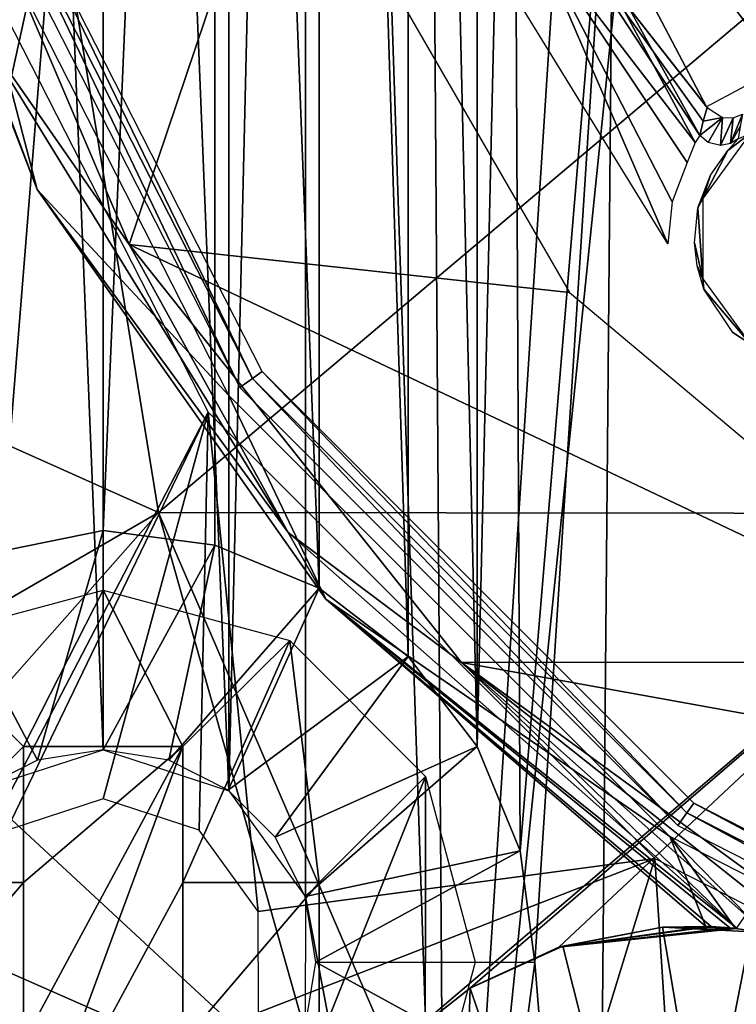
# Model space of a CAD drawing. Header units: millimetres. Extents: x -25 to 25, y -24.8 to 24.8.
# Tile 3 of 32: x -13.7 to -8.3, y -13.4 to -6. Entities that reach past the tile are written whole.
import ezdxf

# ---------------------------------------------------------------- set-up
doc = ezdxf.new("R2010")
doc.units = ezdxf.units.MM
doc.header["$LTSCALE"] = 41.718519
for name, color, linetype in [('1', 7, 'CONTINUOUS'), ('12', 7, 'CONTINUOUS'), ('16', 7, 'CONTINUOUS'), ('170', 7, 'CONTINUOUS'), ('171', 7, 'CONTINUOUS'), ('174', 7, 'CONTINUOUS'), ('175', 7, 'CONTINUOUS'), ('20', 7, 'CONTINUOUS'), ('21', 7, 'CONTINUOUS'), ('216', 7, 'CONTINUOUS'), ('219', 7, 'CONTINUOUS'), ('22', 7, 'CONTINUOUS'), ('23', 7, 'CONTINUOUS'), ('24', 7, 'CONTINUOUS'), ('244', 7, 'CONTINUOUS'), ('245', 7, 'CONTINUOUS'), ('275', 7, 'CONTINUOUS'), ('276', 7, 'CONTINUOUS'), ('292', 7, 'CONTINUOUS'), ('293', 7, 'CONTINUOUS'), ('294', 7, 'CONTINUOUS'), ('295', 7, 'CONTINUOUS'), ('296', 7, 'CONTINUOUS'), ('297', 7, 'CONTINUOUS'), ('304', 7, 'CONTINUOUS'), ('305', 7, 'CONTINUOUS'), ('43', 7, 'CONTINUOUS'), ('47', 7, 'CONTINUOUS'), ('55', 7, 'CONTINUOUS'), ('57', 7, 'CONTINUOUS'), ('59', 7, 'CONTINUOUS'), ('60', 7, 'CONTINUOUS'), ('61', 7, 'CONTINUOUS'), ('62', 7, 'CONTINUOUS')]:
    doc.layers.add(name, color=color, linetype=linetype)

msp = doc.modelspace()

# ---------------------------------------------------------------- linework, layer by layer
at = {"layer": '1', "linetype": 'Continuous'}
for points in [[(-12.291, -8.9427, 2.5), (-14.2517, -12.7047, 2.5), (-14.4522, -4.7086, 2.5), (-12.291, -8.9427, 2.5)], [(-13.8083, -12.0899, 2.5), (-14.2517, -12.7047, 2.5), (-12.291, -8.9427, 2.5), (-13.8083, -12.0899, 2.5)], [(-13.0815, -11.852, 2.5), (-13.8083, -12.0899, 2.5), (-12.291, -8.9427, 2.5), (-13.0815, -11.852, 2.5)], [(-12.3586, -12.087, 2.5), (-13.0815, -11.852, 2.5), (-12.291, -8.9427, 2.5), (-12.3586, -12.087, 2.5)], [(-11.9132, -12.6987, 2.5), (-12.3586, -12.087, 2.5), (-12.291, -8.9427, 2.5), (-11.9132, -12.6987, 2.5)], [(-8.9296, -12.3004, 2.5), (-11.9132, -12.6987, 2.5), (-12.291, -8.9427, 2.5), (-8.9296, -12.3004, 2.5)], [(-11.9112, -13.4582, 2.5), (-11.9132, -12.6987, 2.5), (-8.9296, -12.3004, 2.5), (-11.9112, -13.4582, 2.5)], [(-10.9977, -19.0537, 2.5), (-11.9112, -13.4582, 2.5), (-8.9296, -12.3004, 2.5), (-10.9977, -19.0537, 2.5)], [(-8.4091, -20.3294, 2.5), (-10.9977, -19.0537, 2.5), (-8.9296, -12.3004, 2.5), (-8.4091, -20.3294, 2.5)], [(-4.6957, -14.4565, 2.5), (-8.4091, -20.3294, 2.5), (-8.9296, -12.3004, 2.5), (-4.6957, -14.4565, 2.5)]]:
    msp.add_3dface(points, dxfattribs=at)
at = {"layer": '12', "linetype": 'Continuous'}
for points in [[(-19.2763, -3.7134, 7.8546), (-18.4878, -7.0368, 7.727), (-13.4417, -4.9162, 11.4384), (-19.2763, -3.7134, 7.8546)], [(-18.4878, -7.0368, 7.727), (-17.151, -6.611, 8.8487), (-13.4417, -4.9162, 11.4384), (-18.4878, -7.0368, 7.727)], [(-17.151, -6.611, 8.8487), (-15.8679, -6.7696, 9.6603), (-13.4417, -4.9162, 11.4384), (-17.151, -6.611, 8.8487)], [(-15.8679, -6.7696, 9.6603), (-14.8569, -7.3419, 10.1124), (-13.4417, -4.9162, 11.4384), (-15.8679, -6.7696, 9.6603)], [(-14.8569, -7.3419, 10.1124), (-14.1595, -8.175, 10.2545), (-13.4417, -4.9162, 11.4384), (-14.8569, -7.3419, 10.1124)], [(-14.1595, -8.175, 10.2545), (-13.7867, -9.1955, 10.1124), (-13.4417, -4.9162, 11.4384), (-14.1595, -8.175, 10.2545)], [(-13.4417, -4.9162, 11.4384), (-13.7867, -9.1955, 10.1124), (-12.6636, -9.6971, 10.5037), (-13.4417, -4.9162, 11.4384)], [(-13.4417, -4.9162, 11.4384), (-12.6636, -9.6971, 10.5037), (-7.0157, -4.9325, 13.7711), (-13.4417, -4.9162, 11.4384)], [(-7.0157, -4.9325, 13.7711), (-12.6636, -9.6971, 10.5037), (-6.1678, -9.7045, 12.7525), (-7.0157, -4.9325, 13.7711)], [(-13.7867, -9.1955, 10.1124), (-13.7956, -10.3524, 9.6628), (-12.6636, -9.6971, 10.5037), (-13.7867, -9.1955, 10.1124)], [(-13.7956, -10.3524, 9.6628), (-14.2889, -11.5304, 8.8639), (-12.6636, -9.6971, 10.5037), (-13.7956, -10.3524, 9.6628)], [(-12.6636, -9.6971, 10.5037), (-14.2889, -11.5304, 8.8639), (-11.3888, -14.2172, 8.9719), (-12.6636, -9.6971, 10.5037)], [(-12.6636, -9.6971, 10.5037), (-11.3888, -14.2172, 8.9719), (-10.9187, -13.7471, 9.4495), (-12.6636, -9.6971, 10.5037)], [(-6.1678, -9.7045, 12.7525), (-12.6636, -9.6971, 10.5037), (-10.9187, -13.7471, 9.4495), (-6.1678, -9.7045, 12.7525)], [(-10.3155, -13.2738, 9.9565), (-6.1678, -9.7045, 12.7525), (-10.9187, -13.7471, 9.4495), (-10.3155, -13.2738, 9.9565)], [(-9.651, -12.9685, 10.3705), (-6.1678, -9.7045, 12.7525), (-10.3155, -13.2738, 9.9565), (-9.651, -12.9685, 10.3705)], [(-8.3131, -12.8283, 10.8987), (-6.1678, -9.7045, 12.7525), (-9.651, -12.9685, 10.3705), (-8.3131, -12.8283, 10.8987)], [(-14.2889, -11.5304, 8.8639), (-15.3225, -12.4837, 7.7419), (-11.3888, -14.2172, 8.9719), (-14.2889, -11.5304, 8.8639)], [(-15.3225, -12.4837, 7.7419), (-16.7017, -12.8945, 6.5383), (-11.3888, -14.2172, 8.9719), (-15.3225, -12.4837, 7.7419)], [(-11.3888, -14.2172, 8.9719), (-16.7017, -12.8945, 6.5383), (-15.1213, -17.9497, 4), (-11.3888, -14.2172, 8.9719)]]:
    msp.add_3dface(points, dxfattribs=at)
at = {"layer": '16', "linetype": 'Continuous'}
for points in [[(-12.8842, -7.6808, 9.5), (-14.461, -3.9847, 9.5), (-11.7423, -4.2854, 9.5), (-12.8842, -7.6808, 9.5)], [(-9.5709, -8.0403, 9.5), (-12.8842, -7.6808, 9.5), (-11.7423, -4.2854, 9.5), (-9.5709, -8.0403, 9.5)], [(-10.3828, -10.8257, 9.5), (-12.8842, -7.6808, 9.5), (-6.2532, -10.8235, 9.5), (-10.3828, -10.8257, 9.5)], [(-6.2532, -10.8235, 9.5), (-12.8842, -7.6808, 9.5), (-9.5709, -8.0403, 9.5), (-6.2532, -10.8235, 9.5)], [(-2.1791, -12.3085, 9.5), (-10.3828, -10.8257, 9.5), (-6.2532, -10.8235, 9.5), (-2.1791, -12.3085, 9.5)], [(-7.134, -13.1949, 9.5), (-10.3828, -10.8257, 9.5), (-2.1791, -12.3085, 9.5), (-7.134, -13.1949, 9.5)]]:
    msp.add_3dface(points, dxfattribs=at)
at = {"layer": '170', "linetype": 'Continuous'}
msp.add_3dface([(-8.5448, 0, -15.7), (-5.4032, -2.6085, -15.7), (-4.2724, -7.4, -15.7), (-8.5448, 0, -15.7)], dxfattribs=at)
at = {"layer": '171', "linetype": 'Continuous'}
for points in [[(-8.9122, -0.2121, -15.5243), (-8.5448, 0, -15.7), (-4.6398, -7.6121, -15.5243), (-8.9122, -0.2121, -15.5243)], [(-8.5448, 0, -15.7), (-4.2724, -7.4, -15.7), (-4.6398, -7.6121, -15.5243), (-8.5448, 0, -15.7)], [(-9.0644, -0.3, -15.1), (-8.9122, -0.2121, -15.5243), (-4.792, -7.7, -15.1), (-9.0644, -0.3, -15.1)], [(-4.792, -7.7, -15.1), (-8.9122, -0.2121, -15.5243), (-4.6398, -7.6121, -15.5243), (-4.792, -7.7, -15.1)]]:
    msp.add_3dface(points, dxfattribs=at)
at = {"layer": '174', "linetype": 'Continuous'}
for points in [[(-9.0644, -0.3, -15.1), (-4.792, -7.7, -15.1), (-9.0644, -0.3, -13.3), (-9.0644, -0.3, -15.1)], [(-4.792, -7.7, -15.1), (-4.792, -7.7, -13.3), (-9.0644, -0.3, -13.3), (-4.792, -7.7, -15.1)]]:
    msp.add_3dface(points, dxfattribs=at)
at = {"layer": '175', "linetype": 'Continuous'}
for points in [[(-8.5448, 0, -12.7), (-8.9122, -0.2121, -12.8757), (-4.2724, -7.4, -12.7), (-8.5448, 0, -12.7)], [(-8.9122, -0.2121, -12.8757), (-9.0644, -0.3, -13.3), (-4.6398, -7.6121, -12.8757), (-8.9122, -0.2121, -12.8757)], [(-4.2724, -7.4, -12.7), (-8.9122, -0.2121, -12.8757), (-4.6398, -7.6121, -12.8757), (-4.2724, -7.4, -12.7)], [(-9.0644, -0.3, -13.3), (-4.792, -7.7, -13.3), (-4.6398, -7.6121, -12.8757), (-9.0644, -0.3, -13.3)]]:
    msp.add_3dface(points, dxfattribs=at)
at = {"layer": '20', "linetype": 'Continuous'}
for points in [[(-9.6217, -12.9591, 4), (-7.2638, -22.3177, 4), (-8.8708, -12.8171, 4), (-9.6217, -12.9591, 4)], [(-7.2638, -22.3177, 4), (-8.1076, -12.8572, 4), (-8.8708, -12.8171, 4), (-7.2638, -22.3177, 4)], [(-10.3176, -13.2751, 4), (-7.2638, -22.3177, 4), (-9.6217, -12.9591, 4), (-10.3176, -13.2751, 4)], [(-10.9187, -13.7471, 4), (-10.5589, -20.9608, 4), (-10.3176, -13.2751, 4), (-10.9187, -13.7471, 4)], [(-10.5589, -20.9608, 4), (-7.2638, -22.3177, 4), (-10.3176, -13.2751, 4), (-10.5589, -20.9608, 4)]]:
    msp.add_3dface(points, dxfattribs=at)
at = {"layer": '21', "linetype": 'Continuous'}
for points in [[(-14.9377, -3.745, 4.2), (-13.5786, -7.2652, 4.2), (-14.2658, -4.6353, 3.8), (-14.9377, -3.745, 4.2)], [(-14.2658, -4.6353, 3.8), (-13.5786, -7.2652, 4.2), (-12.1353, -8.8168, 3.8), (-14.2658, -4.6353, 3.8)], [(-13.5786, -7.2652, 4.2), (-11.4042, -10.3491, 4.2), (-12.1353, -8.8168, 3.8), (-13.5786, -7.2652, 4.2)], [(-12.1353, -8.8168, 3.8), (-11.4042, -10.3491, 4.2), (-8.8168, -12.1353, 3.8), (-12.1353, -8.8168, 3.8)], [(-11.4042, -10.3491, 4.2), (-8.5451, -12.8118, 4.2), (-8.8168, -12.1353, 3.8), (-11.4042, -10.3491, 4.2)], [(-8.5451, -12.8118, 4.2), (-8.3223, -12.8273, 4.0905), (-8.8168, -12.1353, 3.8), (-8.5451, -12.8118, 4.2)], [(-8.3223, -12.8273, 4.0905), (-8.1076, -12.8572, 4), (-8.8168, -12.1353, 3.8), (-8.3223, -12.8273, 4.0905)], [(-8.8168, -12.1353, 3.8), (-8.1076, -12.8572, 4), (-4.6353, -14.2658, 3.8), (-8.8168, -12.1353, 3.8)]]:
    msp.add_3dface(points, dxfattribs=at)
at = {"layer": '216', "linetype": 'Continuous'}
for points in [[(-10.7826, 10.7844), (-10.2662, 11.4577), (-10.2664, -11.4575), (-10.7826, 10.7844)], [(-10.2664, -11.4575), (-10.2662, 11.4577), (-9.9999, 0.0021), (-10.2664, -11.4575)], [(-11.4508, 10.2703), (-10.7826, 10.7844), (-10.7858, -10.7811), (-11.4508, 10.2703)], [(-10.7858, -10.7811), (-10.7826, 10.7844), (-10.2664, -11.4575), (-10.7858, -10.7811)], [(-12.2364, 9.9434), (-11.4508, 10.2703), (-11.4561, -10.2672), (-12.2364, 9.9434)], [(-11.4561, -10.2672), (-11.4508, 10.2703), (-10.7858, -10.7811), (-11.4561, -10.2672)], [(-14.3544, 10.0912), (-13.0815, 9.8315), (-14.3544, -10.0912), (-14.3544, 10.0912)], [(-13.0815, 9.8315), (-12.2364, 9.9434), (-13.0815, -9.8315), (-13.0815, 9.8315)], [(-13.0815, -9.8315), (-12.2364, 9.9434), (-12.2407, -9.9422), (-13.0815, -9.8315)], [(-12.2407, -9.9422), (-12.2364, 9.9434), (-11.4561, -10.2672), (-12.2407, -9.9422)], [(-14.3544, -10.0912), (-13.0815, 9.8315), (-13.0815, -9.8315), (-14.3544, -10.0912)], [(-9.9415, -12.243), (-10.2664, -11.4575), (-9.9999, 0.0021), (-9.9415, -12.243)], [(-9.2377, -3.8293), (-9.9415, -12.243), (-9.9999, 0.0021), (-9.2377, -3.8293)], [(-9.8316, -13.0843), (-9.9415, -12.243), (-9.2377, -3.8293), (-9.8316, -13.0843)], [(-9.3699, -18.7937), (-9.8316, -13.0843), (-9.2377, -3.8293), (-9.3699, -18.7937)], [(-7.0708, -7.0713), (-9.3699, -18.7937), (-9.2377, -3.8293), (-7.0708, -7.0713)], [(-5.0938, -20.3729), (-9.3699, -18.7937), (-7.0708, -7.0713), (-5.0938, -20.3729)], [(-9.9426, -13.9239), (-9.8316, -13.0843), (-9.3699, -18.7937), (-9.9426, -13.9239)]]:
    msp.add_3dface(points, dxfattribs=at)
at = {"layer": '219', "linetype": 'Continuous'}
for points in [[(-10.4999, -18.1865, 2.3), (-10.7528, 18.038, 2.3), (-11.5588, 13.5729, 2.3), (-10.4999, -18.1865, 2.3)], [(-10.7528, 18.038, 2.3), (-10.4999, -18.1865, 2.3), (-8.8508, 7.3678, 2.3), (-10.7528, 18.038, 2.3)], [(-11.5588, 13.5729, 2.3), (-11.5604, 12.585, 2.3), (-11.5588, -12.59, 2.3), (-11.5588, 13.5729, 2.3)], [(-10.4999, -18.1865, 2.3), (-11.5588, 13.5729, 2.3), (-11.5588, -12.59, 2.3), (-10.4999, -18.1865, 2.3)], [(-11.5604, 12.585, 2.3), (-12.1408, 11.7872, 2.3), (-12.1364, -11.7904, 2.3), (-11.5604, 12.585, 2.3)], [(-11.5588, -12.59, 2.3), (-11.5604, 12.585, 2.3), (-12.1364, -11.7904, 2.3), (-11.5588, -12.59, 2.3)], [(-13.0815, -11.4815, 2.3), (-14.0265, 11.7904, 2.3), (-14.0221, -11.7872, 2.3), (-13.0815, -11.4815, 2.3)], [(-13.0815, 11.4815, 2.3), (-14.0265, 11.7904, 2.3), (-13.0815, -11.4815, 2.3), (-13.0815, 11.4815, 2.3)], [(-12.1408, 11.7872, 2.3), (-13.0815, 11.4815, 2.3), (-12.1364, -11.7904, 2.3), (-12.1408, 11.7872, 2.3)], [(-12.1364, -11.7904, 2.3), (-13.0815, 11.4815, 2.3), (-13.0815, -11.4815, 2.3), (-12.1364, -11.7904, 2.3)], [(-8.8508, 7.3678, 2.3), (-10.4999, -18.1865, 2.3), (-8.6703, -0.3768, 2.3), (-8.8508, 7.3678, 2.3)], [(-10.4999, -18.1865, 2.3), (-5.7151, -20.2073, 2.3), (-8.6703, -0.3768, 2.3), (-10.4999, -18.1865, 2.3)], [(-8.6703, -0.3768, 2.3), (-5.7151, -20.2073, 2.3), (-8.2268, -0.9916, 2.3), (-8.6703, -0.3768, 2.3)], [(-11.5604, -13.5779, 2.3), (-10.4999, -18.1865, 2.3), (-11.5588, -12.59, 2.3), (-11.5604, -13.5779, 2.3)]]:
    msp.add_3dface(points, dxfattribs=at)
at = {"layer": '22', "linetype": 'Continuous'}
for points in [[(-9.651, -12.9685, 10.3705), (-8.8708, -12.8171, 4), (-8.5451, -12.8118, 4.2), (-9.651, -12.9685, 10.3705)], [(-9.651, -12.9685, 10.3705), (-8.5451, -12.8118, 4.2), (-8.5451, -12.8118, 9.1), (-9.651, -12.9685, 10.3705)], [(-8.5055, -12.8134, 9.2266), (-9.651, -12.9685, 10.3705), (-8.5451, -12.8118, 9.1), (-8.5055, -12.8134, 9.2266)], [(-8.3647, -12.8231, 9.3526), (-9.651, -12.9685, 10.3705), (-8.5055, -12.8134, 9.2266), (-8.3647, -12.8231, 9.3526)], [(-9.651, -12.9685, 10.3705), (-9.6217, -12.9591, 4), (-8.8708, -12.8171, 4), (-9.651, -12.9685, 10.3705)], [(-8.8708, -12.8171, 4), (-8.3223, -12.8273, 4.0905), (-8.5451, -12.8118, 4.2), (-8.8708, -12.8171, 4)], [(-8.8708, -12.8171, 4), (-8.1076, -12.8572, 4), (-8.3223, -12.8273, 4.0905), (-8.8708, -12.8171, 4)], [(-8.3131, -12.8283, 10.8987), (-9.651, -12.9685, 10.3705), (-8.3647, -12.8231, 9.3526), (-8.3131, -12.8283, 10.8987)], [(-8.3054, -12.8291, 9.3828), (-8.3131, -12.8283, 10.8987), (-8.3647, -12.8231, 9.3526), (-8.3054, -12.8291, 9.3828)], [(-10.3155, -13.2738, 9.9565), (-10.3176, -13.2751, 4), (-9.6217, -12.9591, 4), (-10.3155, -13.2738, 9.9565)], [(-9.651, -12.9685, 10.3705), (-10.3155, -13.2738, 9.9565), (-9.6217, -12.9591, 4), (-9.651, -12.9685, 10.3705)], [(-10.3155, -13.2738, 9.9565), (-10.9187, -13.7471, 9.4495), (-10.3176, -13.2751, 4), (-10.3155, -13.2738, 9.9565)], [(-10.9187, -13.7471, 9.4495), (-10.9187, -13.7471, 4), (-10.3176, -13.2751, 4), (-10.9187, -13.7471, 9.4495)]]:
    msp.add_3dface(points, dxfattribs=at)
at = {"layer": '23', "linetype": 'Continuous'}
for points in [[(-13.5786, -7.2652, 9.1), (-14.9377, -3.745, 4.2), (-14.9377, -3.745, 9.1), (-13.5786, -7.2652, 9.1)], [(-13.5786, -7.2652, 4.2), (-14.9377, -3.745, 4.2), (-13.5786, -7.2652, 9.1), (-13.5786, -7.2652, 4.2)], [(-11.4042, -10.3491, 4.2), (-13.5786, -7.2652, 4.2), (-11.4042, -10.3491, 9.1), (-11.4042, -10.3491, 4.2)], [(-11.4042, -10.3491, 9.1), (-13.5786, -7.2652, 4.2), (-13.5786, -7.2652, 9.1), (-11.4042, -10.3491, 9.1)], [(-8.5451, -12.8118, 9.1), (-11.4042, -10.3491, 4.2), (-11.4042, -10.3491, 9.1), (-8.5451, -12.8118, 9.1)], [(-8.5451, -12.8118, 4.2), (-11.4042, -10.3491, 4.2), (-8.5451, -12.8118, 9.1), (-8.5451, -12.8118, 4.2)]]:
    msp.add_3dface(points, dxfattribs=at)
at = {"layer": '24', "linetype": 'Continuous'}
for points in [[(-13.5786, -7.2652, 9.1), (-14.9377, -3.745, 9.1), (-14.0587, -5.9931, 9.3828), (-13.5786, -7.2652, 9.1)], [(-14.461, -3.9847, 9.5), (-12.8842, -7.6808, 9.5), (-14.0587, -5.9931, 9.3828), (-14.461, -3.9847, 9.5)], [(-11.6884, -9.8461, 9.3828), (-13.5786, -7.2652, 9.1), (-14.0587, -5.9931, 9.3828), (-11.6884, -9.8461, 9.3828)], [(-12.8842, -7.6808, 9.5), (-11.6884, -9.8461, 9.3828), (-14.0587, -5.9931, 9.3828), (-12.8842, -7.6808, 9.5)], [(-11.4042, -10.3491, 9.1), (-13.5786, -7.2652, 9.1), (-11.6884, -9.8461, 9.3828), (-11.4042, -10.3491, 9.1)], [(-12.8842, -7.6808, 9.5), (-10.3828, -10.8257, 9.5), (-11.6884, -9.8461, 9.3828), (-12.8842, -7.6808, 9.5)], [(-8.3054, -12.8291, 9.3828), (-11.4042, -10.3491, 9.1), (-11.6884, -9.8461, 9.3828), (-8.3054, -12.8291, 9.3828)], [(-10.3828, -10.8257, 9.5), (-8.3054, -12.8291, 9.3828), (-11.6884, -9.8461, 9.3828), (-10.3828, -10.8257, 9.5)], [(-8.3647, -12.8231, 9.3526), (-8.5055, -12.8134, 9.2266), (-11.4042, -10.3491, 9.1), (-8.3647, -12.8231, 9.3526)], [(-8.5055, -12.8134, 9.2266), (-8.5451, -12.8118, 9.1), (-11.4042, -10.3491, 9.1), (-8.5055, -12.8134, 9.2266)], [(-8.3054, -12.8291, 9.3828), (-8.3647, -12.8231, 9.3526), (-11.4042, -10.3491, 9.1), (-8.3054, -12.8291, 9.3828)], [(-10.3828, -10.8257, 9.5), (-7.134, -13.1949, 9.5), (-7.6973, -12.9568, 9.4937), (-10.3828, -10.8257, 9.5)], [(-10.3828, -10.8257, 9.5), (-8.0992, -12.8586, 9.4483), (-8.3054, -12.8291, 9.3828), (-10.3828, -10.8257, 9.5)], [(-10.3828, -10.8257, 9.5), (-7.6973, -12.9568, 9.4937), (-8.0992, -12.8586, 9.4483), (-10.3828, -10.8257, 9.5)]]:
    msp.add_3dface(points, dxfattribs=at)
at = {"layer": '244', "linetype": 'Continuous'}
for points in [[(-14.3544, -10.0912), (-13.0815, -9.8315), (-13.5759, -11.5598, 1.65), (-14.3544, -10.0912)], [(-13.5759, -11.5598, 1.65), (-13.0815, -9.8315), (-13.0815, -11.4815, 1.65), (-13.5759, -11.5598, 1.65)], [(-14.0219, -11.787, 1.65), (-14.3544, -10.0912), (-13.5759, -11.5598, 1.65), (-14.0219, -11.787, 1.65)]]:
    msp.add_3dface(points, dxfattribs=at)
at = {"layer": '245', "linetype": 'Continuous'}
for points in [[(-13.0815, -9.8315), (-12.2407, -9.9422), (-13.0815, -11.4815, 1.65), (-13.0815, -9.8315)], [(-13.0815, -11.4815, 1.65), (-12.2407, -9.9422), (-12.587, -11.5598, 1.65), (-13.0815, -11.4815, 1.65)], [(-12.2407, -9.9422), (-11.4561, -10.2672), (-12.587, -11.5598, 1.65), (-12.2407, -9.9422)], [(-12.587, -11.5598, 1.65), (-11.4561, -10.2672), (-12.141, -11.787, 1.65), (-12.587, -11.5598, 1.65)], [(-11.4561, -10.2672), (-10.7858, -10.7811), (-12.141, -11.787, 1.65), (-11.4561, -10.2672)], [(-12.141, -11.787, 1.65), (-10.7858, -10.7811), (-11.787, -12.141, 1.65), (-12.141, -11.787, 1.65)], [(-10.7858, -10.7811), (-10.2664, -11.4575), (-11.787, -12.141, 1.65), (-10.7858, -10.7811)], [(-11.787, -12.141, 1.65), (-10.2664, -11.4575), (-11.5598, -12.587, 1.65), (-11.787, -12.141, 1.65)], [(-10.2664, -11.4575), (-9.9415, -12.243), (-11.5598, -12.587, 1.65), (-10.2664, -11.4575)], [(-11.5598, -12.587, 1.65), (-9.9415, -12.243), (-11.4815, -13.0815, 1.65), (-11.5598, -12.587, 1.65)], [(-9.9415, -12.243), (-9.8316, -13.0843), (-11.4815, -13.0815, 1.65), (-9.9415, -12.243)], [(-11.4815, -13.0815, 1.65), (-9.9426, -13.9239), (-11.5598, -13.5759, 1.65), (-11.4815, -13.0815, 1.65)], [(-9.8316, -13.0843), (-9.9426, -13.9239), (-11.4815, -13.0815, 1.65), (-9.8316, -13.0843)]]:
    msp.add_3dface(points, dxfattribs=at)
at = {"layer": '275', "linetype": 'Continuous'}
msp.add_3dface([(-9.2383, -3.8278, -2), (-8.3145, -3.445, -2), (-7.0761, -7.0659, -2), (-9.2383, -3.8278, -2)], dxfattribs=at)
at = {"layer": '276', "linetype": 'Continuous'}
for points in [[(-9.2377, -3.8293), (-9.2383, -3.8278, -2), (-7.0761, -7.0659, -2), (-9.2377, -3.8293)], [(-7.0708, -7.0713), (-9.2377, -3.8293), (-7.0761, -7.0659, -2), (-7.0708, -7.0713)]]:
    msp.add_3dface(points, dxfattribs=at)
at = {"layer": '292', "linetype": 'Continuous'}
for points in [[(-14.4814, -10.6566), (-13.0815, -10.2815), (-13.6815, -11.4565), (-14.4814, -10.6566)], [(-13.6815, -11.4565), (-13.0815, -10.2815), (-12.4815, -11.4565), (-13.6815, -11.4565)], [(-13.0815, -10.2815), (-11.6764, -10.6596), (-12.4815, -11.4565), (-13.0815, -10.2815)], [(-14.7065, -12.4815), (-14.4814, -10.6566), (-13.6815, -11.4565), (-14.7065, -12.4815)], [(-11.6764, -10.6596), (-12.4815, -12.4815), (-12.4815, -11.4565), (-11.6764, -10.6596)], [(-12.4815, -12.4815), (-11.6764, -10.6596), (-11.4565, -12.4815), (-12.4815, -12.4815)], [(-11.6764, -10.6596), (-10.6558, -11.683), (-11.4565, -12.4815), (-11.6764, -10.6596)], [(-13.6815, -12.4815), (-14.7065, -12.4815), (-13.6815, -11.4565), (-13.6815, -12.4815)], [(-11.4565, -12.4815), (-10.6558, -11.683), (-11.4565, -13.6815), (-11.4565, -12.4815)], [(-10.6558, -11.683), (-10.657, -14.4819), (-11.4565, -13.6815), (-10.6558, -11.683)], [(-10.2815, -13.0802), (-10.657, -14.4819), (-10.6558, -11.683), (-10.2815, -13.0802)]]:
    msp.add_3dface(points, dxfattribs=at)
at = {"layer": '293', "linetype": 'Continuous'}
for points in [[(-12.4815, -12.4815), (-11.4565, -12.4815), (-12.4815, -12.4815, 1), (-12.4815, -12.4815)], [(-12.4815, -12.4815, 1), (-11.4565, -12.4815), (-11.4565, -12.4815, 1), (-12.4815, -12.4815, 1)]]:
    msp.add_3dface(points, dxfattribs=at)
at = {"layer": '294', "linetype": 'Continuous'}
for points in [[(-12.4815, -11.4565), (-12.4815, -12.4815), (-12.4815, -11.4565, 1), (-12.4815, -11.4565)], [(-12.4815, -12.4815), (-12.4815, -12.4815, 1), (-12.4815, -11.4565, 1), (-12.4815, -12.4815)]]:
    msp.add_3dface(points, dxfattribs=at)
at = {"layer": '295', "linetype": 'Continuous'}
for points in [[(-12.4815, -11.4565), (-12.4815, -11.4565, 1), (-13.6815, -11.4565, 1), (-12.4815, -11.4565)], [(-13.6815, -11.4565), (-12.4815, -11.4565), (-13.6815, -11.4565, 1), (-13.6815, -11.4565)]]:
    msp.add_3dface(points, dxfattribs=at)
at = {"layer": '296', "linetype": 'Continuous'}
for points in [[(-13.6815, -12.4815), (-13.6815, -11.4565), (-13.6815, -12.4815, 1), (-13.6815, -12.4815)], [(-13.6815, -11.4565), (-13.6815, -11.4565, 1), (-13.6815, -12.4815, 1), (-13.6815, -11.4565)]]:
    msp.add_3dface(points, dxfattribs=at)
at = {"layer": '297', "linetype": 'Continuous'}
for points in [[(-14.7065, -12.4815), (-13.6815, -12.4815), (-14.7065, -12.4815, 1), (-14.7065, -12.4815)], [(-13.6815, -12.4815), (-13.6815, -12.4815, 1), (-14.7065, -12.4815, 1), (-13.6815, -12.4815)]]:
    msp.add_3dface(points, dxfattribs=at)
at = {"layer": '304', "linetype": 'Continuous'}
for points in [[(-11.4565, -12.4815, 1), (-11.4565, -13.6815), (-11.4565, -13.6815, 1), (-11.4565, -12.4815, 1)], [(-11.4565, -12.4815), (-11.4565, -13.6815), (-11.4565, -12.4815, 1), (-11.4565, -12.4815)]]:
    msp.add_3dface(points, dxfattribs=at)
at = {"layer": '305', "linetype": 'Continuous'}
for points in [[(-13.6815, -13.6815, 1), (-12.4815, -11.4565, 1), (-13.6815, -14.7065, 1), (-13.6815, -13.6815, 1)], [(-13.6815, -12.4815, 1), (-12.4815, -11.4565, 1), (-13.6815, -13.6815, 1), (-13.6815, -12.4815, 1)], [(-13.6815, -11.4565, 1), (-12.4815, -11.4565, 1), (-13.6815, -12.4815, 1), (-13.6815, -11.4565, 1)], [(-12.4815, -11.4565, 1), (-12.4815, -12.4815, 1), (-13.6815, -14.7065, 1), (-12.4815, -11.4565, 1)], [(-14.7065, -13.6815, 1), (-13.6815, -12.4815, 1), (-13.6815, -13.6815, 1), (-14.7065, -13.6815, 1)], [(-14.7065, -12.4815, 1), (-13.6815, -12.4815, 1), (-14.7065, -13.6815, 1), (-14.7065, -12.4815, 1)], [(-13.6815, -14.7065, 1), (-12.4815, -12.4815, 1), (-12.4815, -13.6815, 1), (-13.6815, -14.7065, 1)], [(-12.4815, -13.6815, 1), (-11.4565, -12.4815, 1), (-11.4565, -13.6815, 1), (-12.4815, -13.6815, 1)], [(-12.4815, -12.4815, 1), (-11.4565, -12.4815, 1), (-12.4815, -13.6815, 1), (-12.4815, -12.4815, 1)]]:
    msp.add_3dface(points, dxfattribs=at)
at = {"layer": '43', "linetype": 'Continuous'}
for points in [[(-8.5653, -6.7516, 4.981), (-8.5354, -6.6485, 7.4773), (-8.4193, -6.723, 7.4337), (-8.5653, -6.7516, 4.981)], [(-8.5912, -6.8588, 2.493), (-8.5653, -6.7516, 4.981), (-8.4193, -6.723, 7.4337), (-8.5912, -6.8588, 2.493)], [(-8.5912, -6.8588, 2.493), (-8.4193, -6.723, 7.4337), (-8.5275, -6.9112, 2.4947), (-8.5912, -6.8588, 2.493)], [(-8.4193, -6.723, 7.4337), (-8.435, -6.9339, 2.4948), (-8.5275, -6.9112, 2.4947), (-8.4193, -6.723, 7.4337)], [(-8.34, -6.7258, 7.374), (-8.435, -6.9339, 2.4948), (-8.4193, -6.723, 7.4337), (-8.34, -6.7258, 7.374)], [(-8.3593, -6.9192, 2.4934), (-8.435, -6.9339, 2.4948), (-8.34, -6.7258, 7.374), (-8.3593, -6.9192, 2.4934)], [(-8.2683, -6.6986, 7.2999), (-8.3593, -6.9192, 2.4934), (-8.34, -6.7258, 7.374), (-8.2683, -6.6986, 7.2999)], [(-8.2876, -6.7908, 4.8724), (-8.3593, -6.9192, 2.4934), (-8.2683, -6.6986, 7.2999), (-8.2876, -6.7908, 4.8724)], [(-8.3025, -6.8839, 2.4913), (-8.3593, -6.9192, 2.4934), (-8.2876, -6.7908, 4.8724), (-8.3025, -6.8839, 2.4913)]]:
    msp.add_3dface(points, dxfattribs=at)
at = {"layer": '47', "linetype": 'Continuous'}
for points in [[(-10.5259, -3.3764, 2.3561), (-8.6256, -6.9133, 2.3561), (-9.8494, -5.3173, 2.3), (-10.5259, -3.3764, 2.3561)], [(-8.5912, -6.8588, 2.493), (-8.6256, -6.9133, 2.3561), (-10.5259, -3.3764, 2.3561), (-8.5912, -6.8588, 2.493)], [(-9.7168, -5.1416, 2.493), (-8.5912, -6.8588, 2.493), (-10.5259, -3.3764, 2.3561), (-9.7168, -5.1416, 2.493)], [(-8.6256, -6.9133, 2.3561), (-8.6842, -7.0619, 2.3), (-9.8494, -5.3173, 2.3), (-8.6256, -6.9133, 2.3561)]]:
    msp.add_3dface(points, dxfattribs=at)
at = {"layer": '55', "linetype": 'Continuous'}
for points in [[(-8.212, -6.845, 1.4869), (-8.5676, -7.3343, 1.4869), (-8.38, -6.9715, 2.2038), (-8.212, -6.845, 1.4869)], [(-8.3025, -6.8839, 2.4913), (-8.212, -6.845, 1.4869), (-8.38, -6.9715, 2.2038), (-8.3025, -6.8839, 2.4913)], [(-8.38, -6.9715, 2.2038), (-8.5676, -7.3343, 1.4869), (-8.5089, -7.1581, 2.1052), (-8.38, -6.9715, 2.2038)], [(-8.5089, -7.1581, 2.1052), (-8.5676, -7.3343, 1.4869), (-8.6043, -7.4051, 2.1052), (-8.5089, -7.1581, 2.1052)], [(-8.5676, -7.3343, 1.4869), (-8.5676, -7.9392, 1.4869), (-8.6043, -7.4051, 2.1052), (-8.5676, -7.3343, 1.4869)], [(-8.6043, -7.4051, 2.1052), (-8.5676, -7.9392, 1.4869), (-8.6311, -7.6685, 2.1052), (-8.6043, -7.4051, 2.1052)], [(-8.6311, -7.6685, 2.1052), (-8.5676, -7.9392, 1.4869), (-8.6111, -7.8401, 2.1229), (-8.6311, -7.6685, 2.1052)], [(-8.6111, -7.8401, 2.1229), (-8.5676, -7.9392, 1.4869), (-8.5588, -8.0148, 2.1664), (-8.6111, -7.8401, 2.1229)], [(-8.5676, -7.9392, 1.4869), (-8.212, -8.4285, 1.4869), (-8.5588, -8.0148, 2.1664), (-8.5676, -7.9392, 1.4869)], [(-8.5588, -8.0148, 2.1664), (-8.212, -8.4285, 1.4869), (-8.3422, -8.3422, 2.2112), (-8.5588, -8.0148, 2.1664)], [(-8.3422, -8.3422, 2.2112), (-8.212, -8.4285, 1.4869), (-8.0148, -8.5588, 2.1664), (-8.3422, -8.3422, 2.2112)]]:
    msp.add_3dface(points, dxfattribs=at)
at = {"layer": '57', "linetype": 'Continuous'}
for points in [[(-14.0561, -4.5671, 9.2052), (-11.9568, -8.6872, 9.2052), (-13.9708, -4.5394, 9.414), (-14.0561, -4.5671, 9.2052)], [(-13.9708, -4.5394, 9.414), (-11.9568, -8.6872, 9.2052), (-11.8843, -8.6344, 9.414), (-13.9708, -4.5394, 9.414)], [(-11.9568, -8.6872, 9.2052), (-8.6872, -11.9568, 9.2052), (-11.8843, -8.6344, 9.414), (-11.9568, -8.6872, 9.2052)], [(-11.8843, -8.6344, 9.414), (-8.6872, -11.9568, 9.2052), (-8.6344, -11.8843, 9.414), (-11.8843, -8.6344, 9.414)], [(-8.6872, -11.9568, 9.2052), (-4.5671, -14.0561, 9.2052), (-8.6344, -11.8843, 9.414), (-8.6872, -11.9568, 9.2052)], [(-8.6344, -11.8843, 9.414), (-4.5671, -14.0561, 9.2052), (-4.5394, -13.9708, 9.414), (-8.6344, -11.8843, 9.414)]]:
    msp.add_3dface(points, dxfattribs=at)
at = {"layer": '59', "linetype": 'Continuous'}
for points in [[(-14.1674, -4.6033, 2.5035), (-12.0515, -8.7559, 2.5035), (-14.0561, -4.5671, 9.2052), (-14.1674, -4.6033, 2.5035)], [(-14.0561, -4.5671, 9.2052), (-12.0515, -8.7559, 2.5035), (-11.9568, -8.6872, 9.2052), (-14.0561, -4.5671, 9.2052)], [(-12.0515, -8.7559, 2.5035), (-8.7559, -12.0515, 2.5035), (-11.9568, -8.6872, 9.2052), (-12.0515, -8.7559, 2.5035)], [(-11.9568, -8.6872, 9.2052), (-8.7559, -12.0515, 2.5035), (-8.6872, -11.9568, 9.2052), (-11.9568, -8.6872, 9.2052)], [(-8.7559, -12.0515, 2.5035), (-4.6033, -14.1674, 2.5035), (-8.6872, -11.9568, 9.2052), (-8.7559, -12.0515, 2.5035)], [(-8.6872, -11.9568, 9.2052), (-4.6033, -14.1674, 2.5035), (-4.5671, -14.0561, 9.2052), (-8.6872, -11.9568, 9.2052)]]:
    msp.add_3dface(points, dxfattribs=at)
at = {"layer": '60', "linetype": 'Continuous'}
for points in [[(-10.8296, -4.4279, 2.3), (-9.8494, -5.3173, 2.3), (-8.831, -7.6749, 2.3), (-10.8296, -4.4279, 2.3)], [(-8.831, -7.6749, 2.3), (-9.8494, -5.3173, 2.3), (-8.7987, -7.3586, 2.3), (-8.831, -7.6749, 2.3)], [(-9.8494, -5.3173, 2.3), (-8.6842, -7.0619, 2.3), (-8.7987, -7.3586, 2.3), (-9.8494, -5.3173, 2.3)]]:
    msp.add_3dface(points, dxfattribs=at)
at = {"layer": '61', "linetype": 'Continuous'}
for points in [[(-8.5386, -6.6443, 7.4771), (-9.7168, -5.1416, 2.493), (-10.3271, -3.2415, 7.3433), (-8.5386, -6.6443, 7.4771)], [(-8.5912, -6.8588, 2.493), (-9.7168, -5.1416, 2.493), (-8.5653, -6.7516, 4.981), (-8.5912, -6.8588, 2.493)], [(-8.5653, -6.7516, 4.981), (-9.7168, -5.1416, 2.493), (-8.5354, -6.6485, 7.4773), (-8.5653, -6.7516, 4.981)], [(-8.5354, -6.6485, 7.4773), (-9.7168, -5.1416, 2.493), (-8.5386, -6.6443, 7.4771), (-8.5354, -6.6485, 7.4773)]]:
    msp.add_3dface(points, dxfattribs=at)
at = {"layer": '62', "linetype": 'Continuous'}
for points in [[(-10.3271, -3.2415, 7.3433), (-5.545, -5.2912, 7.8128), (-7.9898, -6.3511, 7.5397), (-10.3271, -3.2415, 7.3433)], [(-8.5386, -6.6443, 7.4771), (-10.3271, -3.2415, 7.3433), (-7.9898, -6.3511, 7.5397), (-8.5386, -6.6443, 7.4771)]]:
    msp.add_3dface(points, dxfattribs=at)

doc.saveas('drawing.dxf')
